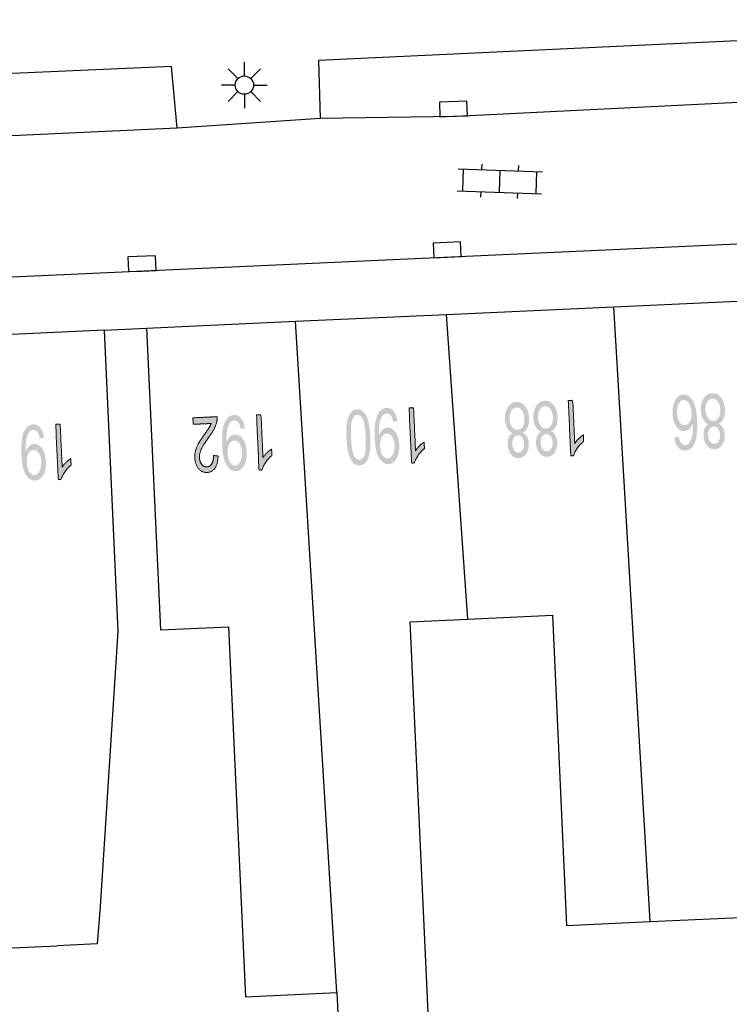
# Model space of a CAD drawing. Header units: metres. Extents: x 134521 to 134907, y 396000 to 396359.
# Tile 53 of 135: x 134618 to 134638, y 396256 to 396283. Entities that reach past the tile are written whole.
import ezdxf

# ---------------------------------------------------------------- set-up
doc = ezdxf.new("R2010")
doc.units = ezdxf.units.M
doc.header["$MEASUREMENT"] = 0

msp = doc.modelspace()

# ---------------------------------------------------------------- hatches: boundary and pattern name
at = {"linetype": 'Continuous', "lineweight": 0, "extrusion": (0, 0, -1)}
h = msp.add_hatch(color=251, dxfattribs=at)
edge = h.paths.add_edge_path()
edge.add_line((-134636.277, 396271.719), (-134636.399, 396271.739))
edge.add_spline(control_points=[(-134636.399, 396271.739), (-134636.42, 396271.631), (-134636.452, 396271.583), (-134636.506, 396271.506), (-134636.579, 396271.51), (-134636.638, 396271.512), (-134636.68, 396271.564), (-134636.735, 396271.63), (-134636.763, 396271.753), (-134636.791, 396271.876), (-134636.782, 396272.101), (-134636.742, 396271.998), (-134636.68, 396271.946), (-134636.618, 396271.894), (-134636.548, 396271.891), (-134636.425, 396271.885), (-134636.333, 396272.016), (-134636.24, 396272.148), (-134636.23, 396272.362), (-134636.224, 396272.503), (-134636.259, 396272.626), (-134636.294, 396272.749), (-134636.362, 396272.817), (-134636.43, 396272.884), (-134636.52, 396272.888), (-134636.673, 396272.895), (-134636.778, 396272.731), (-134636.882, 396272.566), (-134636.9, 396272.178), (-134636.92, 396271.744), (-134636.822, 396271.542), (-134636.737, 396271.366), (-134636.578, 396271.359), (-134636.46, 396271.353), (-134636.38, 396271.449), (-134636.3, 396271.545), (-134636.277, 396271.719)], knot_values=[0, 0, 0, 0.055556, 0.055556, 0.111111, 0.111111, 0.166667, 0.166667, 0.222222, 0.222222, 0.277778, 0.277778, 0.333333, 0.333333, 0.388889, 0.388889, 0.444444, 0.444444, 0.5, 0.5, 0.555556, 0.555556, 0.611111, 0.611111, 0.666667, 0.666667, 0.722222, 0.722222, 0.777778, 0.777778, 0.833333, 0.833333, 0.888889, 0.888889, 0.944444, 0.944444, 1, 1, 1], degree=2, periodic=0)
edge = h.paths.add_edge_path(flags=16)
edge.add_spline(control_points=[(-134636.749, 396272.387), (-134636.745, 396272.482), (-134636.714, 396272.568), (-134636.683, 396272.654), (-134636.633, 396272.697), (-134636.583, 396272.74), (-134636.529, 396272.738), (-134636.451, 396272.734), (-134636.4, 396272.638), (-134636.349, 396272.541), (-134636.356, 396272.379), (-134636.363, 396272.224), (-134636.422, 396272.137), (-134636.481, 396272.05), (-134636.566, 396272.054), (-134636.649, 396272.058), (-134636.702, 396272.15), (-134636.756, 396272.242), (-134636.749, 396272.387)], knot_values=[0, 0, 0, 0.111111, 0.111111, 0.222222, 0.222222, 0.333333, 0.333333, 0.444444, 0.444444, 0.555556, 0.555556, 0.666667, 0.666667, 0.777778, 0.777778, 0.888889, 0.888889, 1, 1, 1], degree=2, periodic=0)
h = msp.add_hatch(color=251, dxfattribs=at)
edge = h.paths.add_edge_path()
edge.add_spline(control_points=[(-134637.486, 396272.093), (-134637.565, 396272.054), (-134637.606, 396271.979), (-134637.646, 396271.903), (-134637.651, 396271.795), (-134637.659, 396271.631), (-134637.586, 396271.516), (-134637.512, 396271.402), (-134637.382, 396271.396), (-134637.252, 396271.39), (-134637.167, 396271.5), (-134637.082, 396271.61), (-134637.075, 396271.773), (-134637.07, 396271.877), (-134637.103, 396271.956), (-134637.136, 396272.035), (-134637.208, 396272.08), (-134637.114, 396272.121), (-134637.061, 396272.219), (-134637.008, 396272.317), (-134637.002, 396272.456), (-134636.993, 396272.648), (-134637.078, 396272.783), (-134637.162, 396272.918), (-134637.31, 396272.925), (-134637.458, 396272.932), (-134637.554, 396272.804), (-134637.651, 396272.677), (-134637.66, 396272.481), (-134637.667, 396272.335), (-134637.622, 396272.234), (-134637.576, 396272.133), (-134637.486, 396272.093)], knot_values=[0, 0, 0, 0.0625, 0.0625, 0.125, 0.125, 0.1875, 0.1875, 0.25, 0.25, 0.3125, 0.3125, 0.375, 0.375, 0.4375, 0.4375, 0.5, 0.5, 0.5625, 0.5625, 0.625, 0.625, 0.6875, 0.6875, 0.75, 0.75, 0.8125, 0.8125, 0.875, 0.875, 0.9375, 0.9375, 1, 1, 1], degree=2, periodic=0)
edge = h.paths.add_edge_path(flags=16)
edge.add_spline(control_points=[(-134637.534, 396272.477), (-134637.53, 396272.555), (-134637.502, 396272.628), (-134637.474, 396272.7), (-134637.423, 396272.738), (-134637.372, 396272.777), (-134637.316, 396272.774), (-134637.228, 396272.77), (-134637.175, 396272.682), (-134637.122, 396272.595), (-134637.128, 396272.464), (-134637.134, 396272.331), (-134637.197, 396272.247), (-134637.259, 396272.163), (-134637.348, 396272.167), (-134637.434, 396272.171), (-134637.487, 396272.259), (-134637.539, 396272.348), (-134637.534, 396272.477)], knot_values=[0, 0, 0, 0.111111, 0.111111, 0.222222, 0.222222, 0.333333, 0.333333, 0.444444, 0.444444, 0.555556, 0.555556, 0.666667, 0.666667, 0.777778, 0.777778, 0.888889, 0.888889, 1, 1, 1], degree=2, periodic=0)
edge = h.paths.add_edge_path(flags=16)
edge.add_spline(control_points=[(-134637.525, 396271.782), (-134637.52, 396271.888), (-134637.472, 396271.954), (-134637.424, 396272.019), (-134637.351, 396272.016), (-134637.28, 396272.012), (-134637.238, 396271.943), (-134637.197, 396271.875), (-134637.201, 396271.778), (-134637.206, 396271.677), (-134637.255, 396271.61), (-134637.304, 396271.543), (-134637.374, 396271.546), (-134637.444, 396271.55), (-134637.487, 396271.619), (-134637.529, 396271.688), (-134637.525, 396271.782)], knot_values=[0, 0, 0, 0.125, 0.125, 0.25, 0.25, 0.375, 0.375, 0.5, 0.5, 0.625, 0.625, 0.75, 0.75, 0.875, 0.875, 1, 1, 1], degree=2, periodic=0)
h = msp.add_hatch(color=251, dxfattribs=at)
edge = h.paths.add_edge_path()
edge.add_spline(control_points=[(-134627.989, 396271.735), (-134628.001, 396271.469), (-134627.972, 396271.305), (-134627.943, 396271.142), (-134627.875, 396271.051), (-134627.807, 396270.96), (-134627.698, 396270.955), (-134627.618, 396270.951), (-134627.555, 396270.997), (-134627.492, 396271.043), (-134627.449, 396271.132), (-134627.405, 396271.222), (-134627.377, 396271.352), (-134627.348, 396271.482), (-134627.338, 396271.705), (-134627.326, 396271.969), (-134627.354, 396272.132), (-134627.383, 396272.296), (-134627.451, 396272.388), (-134627.518, 396272.479), (-134627.628, 396272.484), (-134627.772, 396272.491), (-134627.862, 396272.34), (-134627.969, 396272.157), (-134627.989, 396271.735)], knot_values=[0, 0, 0, 0.083333, 0.083333, 0.166667, 0.166667, 0.25, 0.25, 0.333333, 0.333333, 0.416667, 0.416667, 0.5, 0.5, 0.583333, 0.583333, 0.666667, 0.666667, 0.75, 0.75, 0.833333, 0.833333, 0.916667, 0.916667, 1, 1, 1], degree=2, periodic=0)
edge = h.paths.add_edge_path(flags=16)
edge.add_spline(control_points=[(-134627.862, 396271.729), (-134627.845, 396272.099), (-134627.782, 396272.218), (-134627.719, 396272.337), (-134627.635, 396272.333), (-134627.551, 396272.329), (-134627.499, 396272.204), (-134627.447, 396272.079), (-134627.464, 396271.711), (-134627.481, 396271.341), (-134627.544, 396271.222), (-134627.607, 396271.103), (-134627.693, 396271.107), (-134627.777, 396271.111), (-134627.823, 396271.22), (-134627.879, 396271.36), (-134627.862, 396271.729)], knot_values=[0, 0, 0, 0.125, 0.125, 0.25, 0.25, 0.375, 0.375, 0.5, 0.5, 0.625, 0.625, 0.75, 0.75, 0.875, 0.875, 1, 1, 1], degree=2, periodic=0)
h = msp.add_hatch(color=251, dxfattribs=at)
edge = h.paths.add_edge_path()
edge.add_line((-134628.728, 396272.162), (-134628.611, 396272.14))
edge.add_spline(control_points=[(-134628.611, 396272.14), (-134628.59, 396272.264), (-134628.545, 396272.319), (-134628.501, 396272.373), (-134628.435, 396272.37), (-134628.378, 396272.368), (-134628.337, 396272.327), (-134628.296, 396272.286), (-134628.272, 396272.22), (-134628.248, 396272.153), (-134628.235, 396272.042), (-134628.222, 396271.931), (-134628.227, 396271.816), (-134628.227, 396271.804), (-134628.229, 396271.78), (-134628.262, 396271.869), (-134628.323, 396271.927), (-134628.384, 396271.984), (-134628.459, 396271.988), (-134628.582, 396271.994), (-134628.674, 396271.863), (-134628.766, 396271.732), (-134628.777, 396271.511), (-134628.787, 396271.283), (-134628.704, 396271.14), (-134628.621, 396270.997), (-134628.486, 396270.991), (-134628.389, 396270.987), (-134628.304, 396271.062), (-134628.22, 396271.136), (-134628.171, 396271.28), (-134628.123, 396271.424), (-134628.11, 396271.7), (-134628.097, 396271.987), (-134628.131, 396272.159), (-134628.164, 396272.331), (-134628.242, 396272.423), (-134628.32, 396272.516), (-134628.431, 396272.521), (-134628.548, 396272.526), (-134628.626, 396272.432), (-134628.705, 396272.338), (-134628.728, 396272.162)], knot_values=[0, 0, 0, 0.047619, 0.047619, 0.095238, 0.095238, 0.142857, 0.142857, 0.190476, 0.190476, 0.238095, 0.238095, 0.285714, 0.285714, 0.333333, 0.333333, 0.380952, 0.380952, 0.428571, 0.428571, 0.47619, 0.47619, 0.52381, 0.52381, 0.571429, 0.571429, 0.619048, 0.619048, 0.666667, 0.666667, 0.714286, 0.714286, 0.761905, 0.761905, 0.809524, 0.809524, 0.857143, 0.857143, 0.904762, 0.904762, 0.952381, 0.952381, 1, 1, 1], degree=2, periodic=0)
edge = h.paths.add_edge_path(flags=16)
edge.add_spline(control_points=[(-134628.257, 396271.478), (-134628.264, 396271.32), (-134628.324, 396271.229), (-134628.385, 396271.139), (-134628.464, 396271.142), (-134628.546, 396271.146), (-134628.602, 396271.249), (-134628.657, 396271.352), (-134628.65, 396271.511), (-134628.643, 396271.655), (-134628.582, 396271.741), (-134628.521, 396271.828), (-134628.436, 396271.824), (-134628.351, 396271.82), (-134628.3, 396271.728), (-134628.25, 396271.636), (-134628.257, 396271.478)], knot_values=[0, 0, 0, 0.125, 0.125, 0.25, 0.25, 0.375, 0.375, 0.5, 0.5, 0.625, 0.625, 0.75, 0.75, 0.875, 0.875, 1, 1, 1], degree=2, periodic=0)
h = msp.add_hatch(color=251, dxfattribs=at)
edge = h.paths.add_edge_path()
edge.add_line((-134629.045, 396272.524), (-134629.168, 396272.53))
edge.add_line((-134629.168, 396272.53), (-134629.222, 396271.358))
edge.add_spline(control_points=[(-134629.222, 396271.358), (-134629.263, 396271.423), (-134629.332, 396271.49), (-134629.401, 396271.556), (-134629.457, 396271.591)], knot_values=[0, 0, 0, 0.5, 0.5, 1, 1, 1], degree=2, periodic=0)
edge.add_line((-134629.457, 396271.591), (-134629.465, 396271.413))
edge.add_spline(control_points=[(-134629.465, 396271.413), (-134629.365, 396271.336), (-134629.293, 396271.229), (-134629.221, 396271.122), (-134629.193, 396271.024)], knot_values=[0, 0, 0, 0.5, 0.5, 1, 1, 1], degree=2, periodic=0)
edge.add_line((-134629.193, 396271.024), (-134629.114, 396271.02))
edge.add_line((-134629.114, 396271.02), (-134629.045, 396272.524))
h = msp.add_hatch(color=251, dxfattribs=at)
edge = h.paths.add_edge_path()
edge.add_spline(control_points=[(-134632.144, 396271.852), (-134632.223, 396271.813), (-134632.264, 396271.737), (-134632.304, 396271.662), (-134632.309, 396271.553), (-134632.316, 396271.39), (-134632.243, 396271.275), (-134632.17, 396271.161), (-134632.04, 396271.155), (-134631.909, 396271.149), (-134631.824, 396271.259), (-134631.74, 396271.369), (-134631.732, 396271.533), (-134631.728, 396271.637), (-134631.761, 396271.715), (-134631.794, 396271.794), (-134631.866, 396271.839), (-134631.772, 396271.88), (-134631.719, 396271.978), (-134631.667, 396272.076), (-134631.66, 396272.215), (-134631.652, 396272.407), (-134631.736, 396272.542), (-134631.821, 396272.677), (-134631.969, 396272.684), (-134632.117, 396272.691), (-134632.213, 396272.563), (-134632.31, 396272.436), (-134632.318, 396272.24), (-134632.325, 396272.093), (-134632.28, 396271.993), (-134632.235, 396271.892), (-134632.144, 396271.852)], knot_values=[0, 0, 0, 0.0625, 0.0625, 0.125, 0.125, 0.1875, 0.1875, 0.25, 0.25, 0.3125, 0.3125, 0.375, 0.375, 0.4375, 0.4375, 0.5, 0.5, 0.5625, 0.5625, 0.625, 0.625, 0.6875, 0.6875, 0.75, 0.75, 0.8125, 0.8125, 0.875, 0.875, 0.9375, 0.9375, 1, 1, 1], degree=2, periodic=0)
edge = h.paths.add_edge_path(flags=16)
edge.add_spline(control_points=[(-134632.192, 396272.235), (-134632.188, 396272.314), (-134632.161, 396272.387), (-134632.133, 396272.459), (-134632.082, 396272.497), (-134632.031, 396272.536), (-134631.975, 396272.533), (-134631.887, 396272.529), (-134631.834, 396272.442), (-134631.781, 396272.354), (-134631.787, 396272.223), (-134631.793, 396272.09), (-134631.855, 396272.006), (-134631.917, 396271.922), (-134632.006, 396271.926), (-134632.093, 396271.93), (-134632.145, 396272.018), (-134632.198, 396272.107), (-134632.192, 396272.235)], knot_values=[0, 0, 0, 0.111111, 0.111111, 0.222222, 0.222222, 0.333333, 0.333333, 0.444444, 0.444444, 0.555556, 0.555556, 0.666667, 0.666667, 0.777778, 0.777778, 0.888889, 0.888889, 1, 1, 1], degree=2, periodic=0)
edge = h.paths.add_edge_path(flags=16)
edge.add_spline(control_points=[(-134632.183, 396271.541), (-134632.178, 396271.647), (-134632.13, 396271.713), (-134632.082, 396271.778), (-134632.009, 396271.775), (-134631.938, 396271.772), (-134631.896, 396271.703), (-134631.854, 396271.634), (-134631.859, 396271.537), (-134631.863, 396271.436), (-134631.913, 396271.369), (-134631.962, 396271.302), (-134632.031, 396271.305), (-134632.101, 396271.309), (-134632.144, 396271.378), (-134632.187, 396271.447), (-134632.183, 396271.541)], knot_values=[0, 0, 0, 0.125, 0.125, 0.25, 0.25, 0.375, 0.375, 0.5, 0.5, 0.625, 0.625, 0.75, 0.75, 0.875, 0.875, 1, 1, 1], degree=2, periodic=0)
h = msp.add_hatch(color=251, dxfattribs=at)
edge = h.paths.add_edge_path()
edge.add_spline(control_points=[(-134632.92, 396271.887), (-134632.999, 396271.848), (-134633.039, 396271.772), (-134633.08, 396271.697), (-134633.085, 396271.588), (-134633.092, 396271.425), (-134633.019, 396271.31), (-134632.946, 396271.195), (-134632.816, 396271.19), (-134632.685, 396271.184), (-134632.6, 396271.294), (-134632.516, 396271.404), (-134632.508, 396271.567), (-134632.503, 396271.672), (-134632.537, 396271.75), (-134632.57, 396271.829), (-134632.642, 396271.874), (-134632.548, 396271.915), (-134632.495, 396272.013), (-134632.442, 396272.111), (-134632.436, 396272.25), (-134632.428, 396272.442), (-134632.512, 396272.577), (-134632.597, 396272.712), (-134632.745, 396272.719), (-134632.892, 396272.726), (-134632.989, 396272.598), (-134633.085, 396272.471), (-134633.094, 396272.275), (-134633.101, 396272.128), (-134633.056, 396272.027), (-134633.01, 396271.927), (-134632.92, 396271.887)], knot_values=[0, 0, 0, 0.0625, 0.0625, 0.125, 0.125, 0.1875, 0.1875, 0.25, 0.25, 0.3125, 0.3125, 0.375, 0.375, 0.4375, 0.4375, 0.5, 0.5, 0.5625, 0.5625, 0.625, 0.625, 0.6875, 0.6875, 0.75, 0.75, 0.8125, 0.8125, 0.875, 0.875, 0.9375, 0.9375, 1, 1, 1], degree=2, periodic=0)
edge = h.paths.add_edge_path(flags=16)
edge.add_spline(control_points=[(-134632.968, 396272.27), (-134632.964, 396272.349), (-134632.936, 396272.422), (-134632.909, 396272.494), (-134632.858, 396272.532), (-134632.807, 396272.571), (-134632.75, 396272.568), (-134632.663, 396272.564), (-134632.61, 396272.477), (-134632.557, 396272.389), (-134632.562, 396272.258), (-134632.568, 396272.125), (-134632.631, 396272.041), (-134632.693, 396271.957), (-134632.782, 396271.961), (-134632.868, 396271.965), (-134632.921, 396272.053), (-134632.974, 396272.141), (-134632.968, 396272.27)], knot_values=[0, 0, 0, 0.111111, 0.111111, 0.222222, 0.222222, 0.333333, 0.333333, 0.444444, 0.444444, 0.555556, 0.555556, 0.666667, 0.666667, 0.777778, 0.777778, 0.888889, 0.888889, 1, 1, 1], degree=2, periodic=0)
edge = h.paths.add_edge_path(flags=16)
edge.add_spline(control_points=[(-134632.959, 396271.576), (-134632.954, 396271.682), (-134632.906, 396271.748), (-134632.857, 396271.813), (-134632.785, 396271.81), (-134632.714, 396271.806), (-134632.672, 396271.738), (-134632.63, 396271.669), (-134632.635, 396271.572), (-134632.639, 396271.471), (-134632.688, 396271.404), (-134632.738, 396271.337), (-134632.807, 396271.34), (-134632.877, 396271.343), (-134632.92, 396271.413), (-134632.963, 396271.482), (-134632.959, 396271.576)], knot_values=[0, 0, 0, 0.125, 0.125, 0.25, 0.25, 0.375, 0.375, 0.5, 0.5, 0.625, 0.625, 0.75, 0.75, 0.875, 0.875, 1, 1, 1], degree=2, periodic=0)
h = msp.add_hatch(color=251, dxfattribs=at)
edge = h.paths.add_edge_path()
edge.add_line((-134633.388, 396272.723), (-134633.51, 396272.728))
edge.add_line((-134633.51, 396272.728), (-134633.563, 396271.556))
edge.add_spline(control_points=[(-134633.563, 396271.556), (-134633.605, 396271.621), (-134633.674, 396271.688), (-134633.742, 396271.755), (-134633.798, 396271.789)], knot_values=[0, 0, 0, 0.5, 0.5, 1, 1, 1], degree=2, periodic=0)
edge.add_line((-134633.798, 396271.789), (-134633.806, 396271.611))
edge.add_spline(control_points=[(-134633.806, 396271.611), (-134633.707, 396271.534), (-134633.634, 396271.427), (-134633.562, 396271.321), (-134633.534, 396271.222)], knot_values=[0, 0, 0, 0.5, 0.5, 1, 1, 1], degree=2, periodic=0)
edge.add_line((-134633.534, 396271.222), (-134633.455, 396271.218))
edge.add_line((-134633.455, 396271.218), (-134633.388, 396272.723))
h = msp.add_hatch(color=251, dxfattribs=at)
edge = h.paths.add_edge_path()
edge.add_line((-134623.159, 396272.076), (-134623.151, 396272.253))
edge.add_line((-134623.151, 396272.253), (-134623.811, 396272.284))
edge.add_spline(control_points=[(-134623.811, 396272.284), (-134623.816, 396272.217), (-134623.803, 396272.155), (-134623.782, 396272.052), (-134623.731, 396271.952), (-134623.68, 396271.851), (-134623.581, 396271.718), (-134623.428, 396271.51), (-134623.376, 396271.39), (-134623.325, 396271.271), (-134623.329, 396271.166), (-134623.334, 396271.057), (-134623.39, 396270.984), (-134623.445, 396270.912), (-134623.529, 396270.915), (-134623.618, 396270.919), (-134623.667, 396271.002), (-134623.716, 396271.084), (-134623.71, 396271.225)], knot_values=[0, 0, 0, 0.111111, 0.111111, 0.222222, 0.222222, 0.333333, 0.333333, 0.444444, 0.444444, 0.555556, 0.555556, 0.666667, 0.666667, 0.777778, 0.777778, 0.888889, 0.888889, 1, 1, 1], degree=2, periodic=0)
edge.add_line((-134623.71, 396271.225), (-134623.838, 396271.211))
edge.add_spline(control_points=[(-134623.838, 396271.211), (-134623.835, 396270.999), (-134623.755, 396270.885), (-134623.676, 396270.77), (-134623.533, 396270.763), (-134623.39, 396270.757), (-134623.3, 396270.872), (-134623.211, 396270.988), (-134623.203, 396271.165), (-134623.199, 396271.255), (-134623.219, 396271.343), (-134623.24, 396271.431), (-134623.292, 396271.529), (-134623.344, 396271.628), (-134623.469, 396271.802), (-134623.573, 396271.946), (-134623.602, 396271.997), (-134623.631, 396272.048), (-134623.649, 396272.099)], knot_values=[0, 0, 0, 0.111111, 0.111111, 0.222222, 0.222222, 0.333333, 0.333333, 0.444444, 0.444444, 0.555556, 0.555556, 0.666667, 0.666667, 0.777778, 0.777778, 0.888889, 0.888889, 1, 1, 1], degree=2, periodic=0)
edge.add_line((-134623.649, 396272.099), (-134623.159, 396272.076))
h = msp.add_hatch(color=251, dxfattribs=at)
edge = h.paths.add_edge_path()
edge.add_line((-134624.569, 396271.97), (-134624.452, 396271.949))
edge.add_spline(control_points=[(-134624.452, 396271.949), (-134624.431, 396272.073), (-134624.386, 396272.128), (-134624.341, 396272.182), (-134624.275, 396272.179), (-134624.219, 396272.176), (-134624.178, 396272.136), (-134624.137, 396272.095), (-134624.113, 396272.028), (-134624.089, 396271.962), (-134624.076, 396271.851), (-134624.062, 396271.74), (-134624.068, 396271.625), (-134624.068, 396271.613), (-134624.07, 396271.588), (-134624.103, 396271.678), (-134624.164, 396271.736), (-134624.225, 396271.793), (-134624.299, 396271.797), (-134624.423, 396271.802), (-134624.515, 396271.671), (-134624.607, 396271.541), (-134624.617, 396271.32), (-134624.628, 396271.092), (-134624.544, 396270.949), (-134624.461, 396270.806), (-134624.327, 396270.8), (-134624.229, 396270.795), (-134624.145, 396270.87), (-134624.061, 396270.945), (-134624.012, 396271.089), (-134623.963, 396271.233), (-134623.951, 396271.508), (-134623.938, 396271.795), (-134623.971, 396271.967), (-134624.005, 396272.139), (-134624.083, 396272.232), (-134624.161, 396272.325), (-134624.271, 396272.33), (-134624.388, 396272.335), (-134624.467, 396272.241), (-134624.546, 396272.147), (-134624.569, 396271.97)], knot_values=[0, 0, 0, 0.047619, 0.047619, 0.095238, 0.095238, 0.142857, 0.142857, 0.190476, 0.190476, 0.238095, 0.238095, 0.285714, 0.285714, 0.333333, 0.333333, 0.380952, 0.380952, 0.428571, 0.428571, 0.47619, 0.47619, 0.52381, 0.52381, 0.571429, 0.571429, 0.619048, 0.619048, 0.666667, 0.666667, 0.714286, 0.714286, 0.761905, 0.761905, 0.809524, 0.809524, 0.857143, 0.857143, 0.904762, 0.904762, 0.952381, 0.952381, 1, 1, 1], degree=2, periodic=0)
edge = h.paths.add_edge_path(flags=16)
edge.add_spline(control_points=[(-134624.098, 396271.287), (-134624.105, 396271.128), (-134624.165, 396271.038), (-134624.225, 396270.947), (-134624.304, 396270.951), (-134624.386, 396270.955), (-134624.442, 396271.058), (-134624.498, 396271.161), (-134624.49, 396271.32), (-134624.484, 396271.463), (-134624.422, 396271.55), (-134624.361, 396271.637), (-134624.276, 396271.633), (-134624.191, 396271.629), (-134624.141, 396271.537), (-134624.09, 396271.445), (-134624.098, 396271.287)], knot_values=[0, 0, 0, 0.125, 0.125, 0.25, 0.25, 0.375, 0.375, 0.5, 0.5, 0.625, 0.625, 0.75, 0.75, 0.875, 0.875, 1, 1, 1], degree=2, periodic=0)
h = msp.add_hatch(color=251, dxfattribs=at)
edge = h.paths.add_edge_path()
edge.add_line((-134624.886, 396272.333), (-134625.008, 396272.339))
edge.add_line((-134625.008, 396272.339), (-134625.062, 396271.167))
edge.add_spline(control_points=[(-134625.062, 396271.167), (-134625.103, 396271.232), (-134625.172, 396271.299), (-134625.241, 396271.365), (-134625.297, 396271.4)], knot_values=[0, 0, 0, 0.5, 0.5, 1, 1, 1], degree=2, periodic=0)
edge.add_line((-134625.297, 396271.4), (-134625.305, 396271.222))
edge.add_spline(control_points=[(-134625.305, 396271.222), (-134625.206, 396271.145), (-134625.134, 396271.038), (-134625.061, 396270.931), (-134625.034, 396270.832)], knot_values=[0, 0, 0, 0.5, 0.5, 1, 1, 1], degree=2, periodic=0)
edge.add_line((-134625.034, 396270.832), (-134624.955, 396270.829))
edge.add_line((-134624.955, 396270.829), (-134624.886, 396272.333))
h = msp.add_hatch(color=251, dxfattribs=at)
edge = h.paths.add_edge_path()
edge.add_line((-134619.093, 396271.713), (-134618.976, 396271.691))
edge.add_spline(control_points=[(-134618.976, 396271.691), (-134618.955, 396271.816), (-134618.91, 396271.87), (-134618.865, 396271.924), (-134618.799, 396271.921), (-134618.743, 396271.918), (-134618.702, 396271.878), (-134618.661, 396271.837), (-134618.637, 396271.77), (-134618.613, 396271.704), (-134618.6, 396271.593), (-134618.587, 396271.482), (-134618.592, 396271.367), (-134618.593, 396271.355), (-134618.595, 396271.33), (-134618.627, 396271.42), (-134618.688, 396271.478), (-134618.749, 396271.535), (-134618.824, 396271.539), (-134618.948, 396271.545), (-134619.04, 396271.414), (-134619.132, 396271.283), (-134619.142, 396271.062), (-134619.153, 396270.835), (-134619.07, 396270.692), (-134618.987, 396270.548), (-134618.852, 396270.542), (-134618.755, 396270.538), (-134618.67, 396270.612), (-134618.586, 396270.687), (-134618.537, 396270.831), (-134618.489, 396270.974), (-134618.476, 396271.25), (-134618.462, 396271.537), (-134618.496, 396271.709), (-134618.529, 396271.881), (-134618.607, 396271.974), (-134618.685, 396272.067), (-134618.795, 396272.072), (-134618.912, 396272.078), (-134618.991, 396271.983), (-134619.07, 396271.889), (-134619.093, 396271.713)], knot_values=[0, 0, 0, 0.047619, 0.047619, 0.095238, 0.095238, 0.142857, 0.142857, 0.190476, 0.190476, 0.238095, 0.238095, 0.285714, 0.285714, 0.333333, 0.333333, 0.380952, 0.380952, 0.428571, 0.428571, 0.47619, 0.47619, 0.52381, 0.52381, 0.571429, 0.571429, 0.619048, 0.619048, 0.666667, 0.666667, 0.714286, 0.714286, 0.761905, 0.761905, 0.809524, 0.809524, 0.857143, 0.857143, 0.904762, 0.904762, 0.952381, 0.952381, 1, 1, 1], degree=2, periodic=0)
edge = h.paths.add_edge_path(flags=16)
edge.add_spline(control_points=[(-134618.623, 396271.029), (-134618.63, 396270.87), (-134618.69, 396270.78), (-134618.751, 396270.69), (-134618.83, 396270.693), (-134618.912, 396270.697), (-134618.967, 396270.8), (-134619.023, 396270.903), (-134619.016, 396271.063), (-134619.009, 396271.206), (-134618.947, 396271.292), (-134618.886, 396271.379), (-134618.801, 396271.375), (-134618.716, 396271.371), (-134618.666, 396271.279), (-134618.615, 396271.187), (-134618.623, 396271.029)], knot_values=[0, 0, 0, 0.125, 0.125, 0.25, 0.25, 0.375, 0.375, 0.5, 0.5, 0.625, 0.625, 0.75, 0.75, 0.875, 0.875, 1, 1, 1], degree=2, periodic=0)
h = msp.add_hatch(color=251, dxfattribs=at)
edge = h.paths.add_edge_path()
edge.add_line((-134619.41, 396272.076), (-134619.532, 396272.082))
edge.add_line((-134619.532, 396272.082), (-134619.587, 396270.91))
edge.add_spline(control_points=[(-134619.587, 396270.91), (-134619.629, 396270.975), (-134619.698, 396271.042), (-134619.766, 396271.108), (-134619.822, 396271.143)], knot_values=[0, 0, 0, 0.5, 0.5, 1, 1, 1], degree=2, periodic=0)
edge.add_line((-134619.822, 396271.143), (-134619.83, 396270.965))
edge.add_spline(control_points=[(-134619.83, 396270.965), (-134619.731, 396270.888), (-134619.659, 396270.781), (-134619.587, 396270.674), (-134619.559, 396270.575)], knot_values=[0, 0, 0, 0.5, 0.5, 1, 1, 1], degree=2, periodic=0)
edge.add_line((-134619.559, 396270.575), (-134619.48, 396270.572))
edge.add_line((-134619.48, 396270.572), (-134619.41, 396272.076))

# ---------------------------------------------------------------- linework, layer by layer
at = {"color": 251}
for p, q in [((134650.198, 396283.11), (134626.577, 396281.997)), ((134624.555, 396281.575), (134624.555, 396281.95)), ((134626.577, 396281.997), (134626.623, 396280.417)), ((134622.566, 396281.837), (134607.944, 396281.193)), ((134622.72, 396280.156), (134622.566, 396281.837)), ((134624.378, 396281.502), (134624.113, 396281.767)), ((134624.732, 396281.502), (134624.997, 396281.767)), ((134650.198, 396281.456), (134630.33, 396280.47)), ((134624.305, 396281.325), (134623.93, 396281.325)), ((134624.378, 396281.148), (134624.113, 396280.883)), ((134624.997, 396280.883), (134624.732, 396281.148)), ((134624.805, 396281.325), (134625.18, 396281.325)), ((134624.555, 396281.075), (134624.555, 396280.7)), ((134626.623, 396280.417), (134622.72, 396280.156)), ((134630.33, 396280.47), (134626.623, 396280.417)), ((134622.72, 396280.156), (134608.016, 396279.458)), ((134630.382, 396279.045), (134632.68, 396278.962)), ((134630.51, 396278.44), (134630.531, 396279.04)), ((134631.031, 396279.022), (134631.037, 396279.172)), ((134631.509, 396278.404), (134631.531, 396279.004)), ((134632.03, 396278.986), (134632.036, 396279.136)), ((134632.509, 396278.368), (134632.53, 396278.968)), ((134630.36, 396278.446), (134632.658, 396278.363)), ((134631.004, 396278.272), (134631.01, 396278.422)), ((134632.003, 396278.236), (134632.009, 396278.386)), ((134607.727, 396275.621), (134651.281, 396277.597)), ((134634.631, 396275.281), (134639.196, 396275.489)), ((134630.064, 396275.073), (134634.631, 396275.281)), ((134635.616, 396258.514), (134634.631, 396275.281)), ((134625.951, 396274.885), (134630.064, 396275.073)), ((134630.648, 396266.765), (134630.064, 396275.073)), ((134620.73, 396274.64), (134616.555, 396274.443)), ((134620.73, 396274.64), (134621.89, 396274.7)), ((134620.73, 396274.64), (134621.108, 396266.437)), ((134621.89, 396274.7), (134625.951, 396274.885)), ((134621.89, 396274.7), (134622.269, 396266.47)), ((134627.075, 396256.581), (134625.951, 396274.885)), ((134630.648, 396266.765), (134632.957, 396266.87)), ((134632.957, 396266.87), (134633.342, 396258.41)), ((134629.079, 396266.693), (134630.648, 396266.765)), ((134629.72, 396252.637), (134629.079, 396266.693)), ((134621.108, 396266.437), (134620.619, 396258.927)), ((134622.269, 396266.47), (134624.123, 396266.554)), ((134624.123, 396266.554), (134624.583, 396256.467)), ((134620.619, 396258.927), (134620.54, 396257.911)), ((134635.616, 396258.514), (134638.284, 396258.635)), ((134633.342, 396258.41), (134635.616, 396258.514)), ((134617.34, 396257.758), (134619.454, 396257.857)), ((134620.54, 396257.911), (134619.454, 396257.857)), ((134624.583, 396256.467), (134627.075, 396256.581)), ((134627.075, 396256.581), (134627.26, 396252.525))]:
    msp.add_line(p, q, dxfattribs=at)
at = {"color": 251, "flags": 128}
for points in [[(134630.261, 396280.475), (134630.636, 396280.486), (134630.624, 396280.886), (134629.874, 396280.864), (134629.886, 396280.464), (134630.261, 396280.475)], [(134630.095, 396276.634), (134630.47, 396276.651), (134630.451, 396277.051), (134629.702, 396277.016), (134629.72, 396276.617), (134630.095, 396276.634)], [(134621.77, 396276.256), (134622.145, 396276.273), (134622.127, 396276.672), (134621.377, 396276.639), (134621.395, 396276.239), (134621.77, 396276.256)]]:
    msp.add_lwpolyline(points, dxfattribs=at)
at = {"color": 251}
msp.add_circle((134624.555, 396281.325), 0.25, dxfattribs=at)
at = {"color": 251, "linetype": 'Continuous', "lineweight": 0}
for points, knots in [([(134629.045, 396272.524), (134629.106, 396272.527), (134629.168, 396272.53), (134629.195, 396271.944), (134629.222, 396271.358), (134629.263, 396271.423), (134629.332, 396271.49), (134629.401, 396271.556), (134629.457, 396271.591), (134629.461, 396271.502), (134629.465, 396271.413), (134629.365, 396271.336), (134629.293, 396271.229), (134629.221, 396271.122), (134629.193, 396271.024), (134629.154, 396271.022), (134629.114, 396271.02), (134629.08, 396271.772), (134629.045, 396272.524)], [0, 0, 0, 0.1, 0.1, 0.2, 0.2, 0.3, 0.3, 0.4, 0.4, 0.6, 0.6, 0.7, 0.7, 0.8, 0.8, 0.9, 0.9, 1, 1, 1]), ([(134633.388, 396272.723), (134633.449, 396272.725), (134633.51, 396272.728), (134633.537, 396272.142), (134633.563, 396271.556), (134633.605, 396271.621), (134633.674, 396271.688), (134633.742, 396271.755), (134633.798, 396271.789), (134633.802, 396271.7), (134633.806, 396271.611), (134633.707, 396271.534), (134633.634, 396271.427), (134633.562, 396271.321), (134633.534, 396271.222), (134633.495, 396271.22), (134633.455, 396271.218), (134633.422, 396271.971), (134633.388, 396272.723)], [0, 0, 0, 0.1, 0.1, 0.2, 0.2, 0.3, 0.3, 0.4, 0.4, 0.6, 0.6, 0.7, 0.7, 0.8, 0.8, 0.9, 0.9, 1, 1, 1]), ([(134623.159, 396272.076), (134623.155, 396272.165), (134623.151, 396272.253), (134623.481, 396272.268), (134623.811, 396272.284), (134623.816, 396272.217), (134623.803, 396272.155), (134623.782, 396272.052), (134623.731, 396271.952), (134623.68, 396271.851), (134623.581, 396271.718), (134623.428, 396271.51), (134623.376, 396271.39), (134623.325, 396271.271), (134623.329, 396271.166), (134623.334, 396271.057), (134623.39, 396270.984), (134623.445, 396270.912), (134623.529, 396270.915), (134623.618, 396270.919), (134623.667, 396271.002), (134623.716, 396271.084), (134623.71, 396271.225), (134623.774, 396271.218), (134623.838, 396271.211), (134623.835, 396270.999), (134623.755, 396270.885), (134623.676, 396270.77), (134623.533, 396270.763), (134623.39, 396270.757), (134623.3, 396270.872), (134623.211, 396270.988), (134623.203, 396271.165), (134623.199, 396271.255), (134623.219, 396271.343), (134623.24, 396271.431), (134623.292, 396271.529), (134623.344, 396271.628), (134623.469, 396271.802), (134623.573, 396271.946), (134623.602, 396271.997), (134623.631, 396272.048), (134623.649, 396272.099), (134623.404, 396272.087), (134623.159, 396272.076)], [0, 0, 0, 0.1, 0.1, 0.2, 0.2, 0.222222, 0.222222, 0.244444, 0.244444, 0.266667, 0.266667, 0.288889, 0.288889, 0.311111, 0.311111, 0.333333, 0.333333, 0.355556, 0.355556, 0.377778, 0.377778, 0.4, 0.4, 0.6, 0.6, 0.622222, 0.622222, 0.644444, 0.644444, 0.666667, 0.666667, 0.688889, 0.688889, 0.711111, 0.711111, 0.733333, 0.733333, 0.755556, 0.755556, 0.777778, 0.777778, 0.8, 0.8, 1, 1, 1]), ([(134624.886, 396272.333), (134624.947, 396272.336), (134625.008, 396272.339), (134625.035, 396271.753), (134625.062, 396271.167), (134625.103, 396271.232), (134625.172, 396271.299), (134625.241, 396271.365), (134625.297, 396271.4), (134625.301, 396271.311), (134625.305, 396271.222), (134625.206, 396271.145), (134625.134, 396271.038), (134625.061, 396270.931), (134625.034, 396270.832), (134624.994, 396270.831), (134624.955, 396270.829), (134624.92, 396271.581), (134624.886, 396272.333)], [0, 0, 0, 0.1, 0.1, 0.2, 0.2, 0.3, 0.3, 0.4, 0.4, 0.6, 0.6, 0.7, 0.7, 0.8, 0.8, 0.9, 0.9, 1, 1, 1]), ([(134619.41, 396272.076), (134619.471, 396272.079), (134619.532, 396272.082), (134619.56, 396271.496), (134619.587, 396270.91), (134619.629, 396270.975), (134619.698, 396271.042), (134619.766, 396271.108), (134619.822, 396271.143), (134619.826, 396271.054), (134619.83, 396270.965), (134619.731, 396270.888), (134619.659, 396270.781), (134619.587, 396270.674), (134619.559, 396270.575), (134619.52, 396270.574), (134619.48, 396270.572), (134619.445, 396271.324), (134619.41, 396272.076)], [0, 0, 0, 0.1, 0.1, 0.2, 0.2, 0.3, 0.3, 0.4, 0.4, 0.6, 0.6, 0.7, 0.7, 0.8, 0.8, 0.9, 0.9, 1, 1, 1])]:
    msp.add_open_spline(points, degree=2, knots=knots, dxfattribs=at)

doc.saveas('drawing.dxf')
